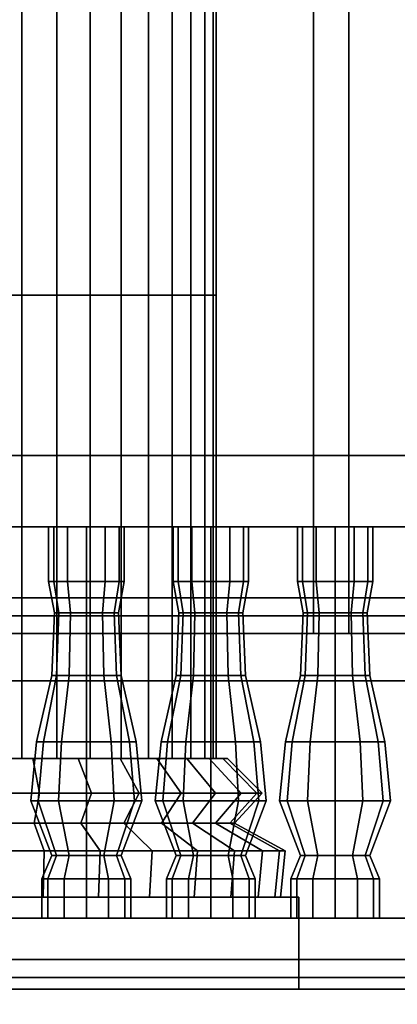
# Model space of a CAD drawing. Header units: metres. Extents: x 1.5 to 35.5, y 0 to 14.7.
# Tile 25 of 60: x 14.807 to 15.445, y 0.875 to 2.535. Entities that reach past the tile are written whole.
import ezdxf

# ---------------------------------------------------------------- set-up
doc = ezdxf.new("R2010")
doc.units = ezdxf.units.M
for name, color, linetype in [('FRAME', 8, 'Continuous'), ('GLASS', 5, 'Continuous'), ('GRANITE', 8, 'Continuous'), ('INTERIOR_FLOOR', 8, 'Continuous'), ('INTERIOR_WALL', 8, 'Continuous'), ('PLASTER', 8, 'Continuous'), ('RUSTIC', 8, 'Continuous'), ('STUCCO', 8, 'Continuous')]:
    doc.layers.add(name, color=color, linetype=linetype)

msp = doc.modelspace()

# ---------------------------------------------------------------- linework, layer by layer
at = {"layer": 'FRAME'}
for points in [[(15.3633, 1.5), (15.3033, 1.5), (15.3033, 4), (15.3633, 4)], [(15.3033, 1.5), (15.3633, 1.5), (15.3633, 4), (15.3033, 4)], [(15.3633, 1.5), (15.3033, 1.5), (15.3033, 4), (15.3633, 4)], [(15.3033, 1.5), (15.3633, 1.5), (15.3633, 4), (15.3033, 4)], [(16.0333, 1.5), (14.6333, 1.5), (14.6333, 1.56), (16.0333, 1.56)], [(14.6333, 1.5), (16.0333, 1.5), (16.0333, 1.56), (14.6333, 1.56)], [(16.0333, 1.5), (14.6333, 1.5), (14.6333, 1.56), (16.0333, 1.56)], [(14.6333, 1.5), (16.0333, 1.5), (16.0333, 1.56), (14.6333, 1.56)]]:
    msp.add_lwpolyline(points, close=True, dxfattribs=at)
at = {"layer": 'GLASS'}
for points in [[(16.0033, 1.53), (14.6633, 1.53), (14.6633, 3.97), (16.0033, 3.97)], [(14.6633, 1.53), (16.0033, 1.53), (16.0033, 3.97), (14.6633, 3.97)], [(16.0033, 1.53), (14.6633, 1.53), (14.6633, 3.97), (16.0033, 3.97)], [(14.6633, 1.53), (16.0033, 1.53), (16.0033, 3.97), (14.6633, 3.97)]]:
    msp.add_lwpolyline(points, close=True, dxfattribs=at)
at = {"layer": 'GRANITE'}
for points in [[(26, 0.84), (10, 0.84), (10, 0.9), (26, 0.9)], [(10, 0.84), (26, 0.84), (26, 0.9), (10, 0.9)], [(23, 0), (13, 0), (13, 0.9), (23, 0.9)], [(13, 0), (23, 0), (23, 0.9), (13, 0.9)], [(21.6, 0), (14.4, 0), (14.4, 0.9), (21.6, 0.9)], [(14.4, 0), (21.6, 0), (21.6, 0.9), (14.4, 0.9)]]:
    msp.add_lwpolyline(points, close=True, dxfattribs=at)
at = {"layer": 'INTERIOR_FLOOR'}
for points in [[(29.55, 0.9), (6.45, 0.9), (6.45, 0.92), (29.55, 0.92)], [(6.45, 0.9), (29.55, 0.9), (29.55, 0.92), (6.45, 0.92)]]:
    msp.add_lwpolyline(points, close=True, dxfattribs=at)
at = {"layer": 'INTERIOR_WALL'}
for points in [[(29.55, 0.9), (6.45, 0.9), (6.45, 7.6), (29.55, 7.6)], [(6.45, 0.9), (29.55, 0.9), (29.55, 7.6), (6.45, 7.6)]]:
    msp.add_lwpolyline(points, close=True, dxfattribs=at)
at = {"layer": 'PLASTER'}
for points in [[(16.0333, 0.9), (14.6333, 0.9), (14.6333, 1.5), (16.0333, 1.5)], [(14.6333, 0.9), (16.0333, 0.9), (16.0333, 1.5), (14.6333, 1.5)], [(16.0333, 0.9), (14.6333, 0.9), (14.6333, 1.5), (16.0333, 1.5)], [(14.6333, 0.9), (16.0333, 0.9), (16.0333, 1.5), (14.6333, 1.5)]]:
    msp.add_lwpolyline(points, close=True, dxfattribs=at)
at = {"layer": 'RUSTIC'}
for points in [[(30, 0), (6, 0), (6, 0.9), (30, 0.9)], [(6, 0), (30, 0), (30, 0.9), (6, 0.9)], [(26, 0), (10, 0), (10, 0.9), (26, 0.9)], [(10, 0), (26, 0), (26, 0.9), (10, 0.9)], [(22, 0), (14, 0), (14, 0.9), (22, 0.9)], [(14, 0), (22, 0), (22, 0.9), (14, 0.9)]]:
    msp.add_lwpolyline(points, close=True, dxfattribs=at)
at = {"layer": 'STUCCO'}
for points in [[(14.8108, 2.0707), (14.75, 2.0707), (14.75, 2.8525), (14.8108, 2.8525)], [(14.75, 2.0707), (14.8108, 2.0707), (14.8108, 2.8525), (14.75, 2.8525)], [(14.8702, 2.0707), (14.8108, 2.0707), (14.8108, 2.8525), (14.8702, 2.8525)], [(14.8108, 2.0707), (14.8702, 2.0707), (14.8702, 2.8525), (14.8108, 2.8525)], [(14.9266, 2.0707), (14.8702, 2.0707), (14.8702, 2.8525), (14.9266, 2.8525)], [(14.8702, 2.0707), (14.9266, 2.0707), (14.9266, 2.8525), (14.8702, 2.8525)], [(14.9786, 2.0707), (14.9266, 2.0707), (14.9266, 2.8525), (14.9786, 2.8525)], [(14.9266, 2.0707), (14.9786, 2.0707), (14.9786, 2.8525), (14.9266, 2.8525)], [(15.025, 2.0707), (14.9786, 2.0707), (14.9786, 2.8525), (15.025, 2.8525)], [(14.9786, 2.0707), (15.025, 2.0707), (15.025, 2.8525), (14.9786, 2.8525)], [(15.0646, 2.0707), (15.025, 2.0707), (15.025, 2.8525), (15.0646, 2.8525)], [(15.025, 2.0707), (15.0646, 2.0707), (15.0646, 2.8525), (15.025, 2.8525)], [(15.0965, 2.0707), (15.0646, 2.0707), (15.0646, 2.8525), (15.0965, 2.8525)], [(15.0646, 2.0707), (15.0965, 2.0707), (15.0965, 2.8525), (15.0646, 2.8525)], [(15.1199, 2.0707), (15.0965, 2.0707), (15.0965, 2.8525), (15.1199, 2.8525)], [(15.0965, 2.0707), (15.1199, 2.0707), (15.1199, 2.8525), (15.0965, 2.8525)], [(15.1341, 2.0707), (15.1199, 2.0707), (15.1199, 2.8525), (15.1341, 2.8525)], [(15.1199, 2.0707), (15.1341, 2.0707), (15.1341, 2.8525), (15.1199, 2.8525)], [(15.1389, 2.0707), (15.1341, 2.0707), (15.1341, 2.8525), (15.1389, 2.8525)], [(15.1341, 2.0707), (15.1389, 2.0707), (15.1389, 2.8525), (15.1341, 2.8525)], [(14.8108, 1.2889), (14.75, 1.2889), (14.75, 2.0707), (14.8108, 2.0707)], [(14.75, 1.2889), (14.8108, 1.2889), (14.8108, 2.0707), (14.75, 2.0707)], [(14.8702, 1.2889), (14.8108, 1.2889), (14.8108, 2.0707), (14.8702, 2.0707)], [(14.8108, 1.2889), (14.8702, 1.2889), (14.8702, 2.0707), (14.8108, 2.0707)], [(14.9266, 1.2889), (14.8702, 1.2889), (14.8702, 2.0707), (14.9266, 2.0707)], [(14.8702, 1.2889), (14.9266, 1.2889), (14.9266, 2.0707), (14.8702, 2.0707)], [(14.9786, 1.2889), (14.9266, 1.2889), (14.9266, 2.0707), (14.9786, 2.0707)], [(14.9266, 1.2889), (14.9786, 1.2889), (14.9786, 2.0707), (14.9266, 2.0707)], [(15.025, 1.2889), (14.9786, 1.2889), (14.9786, 2.0707), (15.025, 2.0707)], [(14.9786, 1.2889), (15.025, 1.2889), (15.025, 2.0707), (14.9786, 2.0707)], [(15.0646, 1.2889), (15.025, 1.2889), (15.025, 2.0707), (15.0646, 2.0707)], [(15.025, 1.2889), (15.0646, 1.2889), (15.0646, 2.0707), (15.025, 2.0707)], [(15.0965, 1.2889), (15.0646, 1.2889), (15.0646, 2.0707), (15.0965, 2.0707)], [(15.0646, 1.2889), (15.0965, 1.2889), (15.0965, 2.0707), (15.0646, 2.0707)], [(15.1199, 1.2889), (15.0965, 1.2889), (15.0965, 2.0707), (15.1199, 2.0707)], [(15.0965, 1.2889), (15.1199, 1.2889), (15.1199, 2.0707), (15.0965, 2.0707)], [(15.1341, 1.2889), (15.1199, 1.2889), (15.1199, 2.0707), (15.1341, 2.0707)], [(15.1199, 1.2889), (15.1341, 1.2889), (15.1341, 2.0707), (15.1199, 2.0707)], [(15.1389, 1.2889), (15.1341, 1.2889), (15.1341, 2.0707), (15.1389, 2.0707)], [(15.1341, 1.2889), (15.1389, 1.2889), (15.1389, 2.0707), (15.1341, 2.0707)], [(16, 1.68), (10.1, 1.68), (10.1, 1.8), (16, 1.8)], [(10.1, 1.68), (16, 1.68), (16, 1.8), (10.1, 1.8)], [(14.8648, 1.5876), (14.8562, 1.5876), (14.8562, 1.68), (14.8648, 1.68)], [(14.8562, 1.5876), (14.8648, 1.5876), (14.8648, 1.68), (14.8562, 1.68)], [(14.8881, 1.5876), (14.8648, 1.5876), (14.8648, 1.68), (14.8881, 1.68)], [(14.8648, 1.5876), (14.8881, 1.5876), (14.8881, 1.68), (14.8648, 1.68)], [(14.92, 1.5876), (14.8881, 1.5876), (14.8881, 1.68), (14.92, 1.68)], [(14.8881, 1.5876), (14.92, 1.5876), (14.92, 1.68), (14.8881, 1.68)], [(14.9519, 1.5876), (14.92, 1.5876), (14.92, 1.68), (14.9519, 1.68)], [(14.92, 1.5876), (14.9519, 1.5876), (14.9519, 1.68), (14.92, 1.68)], [(14.9752, 1.5876), (14.9519, 1.5876), (14.9519, 1.68), (14.9752, 1.68)], [(14.9519, 1.5876), (14.9752, 1.5876), (14.9752, 1.68), (14.9519, 1.68)], [(14.9838, 1.5876), (14.9752, 1.5876), (14.9752, 1.68), (14.9838, 1.68)], [(14.9752, 1.5876), (14.9838, 1.5876), (14.9838, 1.68), (14.9752, 1.68)], [(15.0748, 1.5876), (15.0663, 1.5876), (15.0663, 1.68), (15.0748, 1.68)], [(15.0663, 1.5876), (15.0748, 1.5876), (15.0748, 1.68), (15.0663, 1.68)], [(15.0981, 1.5876), (15.0748, 1.5876), (15.0748, 1.68), (15.0981, 1.68)], [(15.0748, 1.5876), (15.0981, 1.5876), (15.0981, 1.68), (15.0748, 1.68)], [(15.13, 1.5876), (15.0981, 1.5876), (15.0981, 1.68), (15.13, 1.68)], [(15.0981, 1.5876), (15.13, 1.5876), (15.13, 1.68), (15.0981, 1.68)], [(15.1619, 1.5876), (15.13, 1.5876), (15.13, 1.68), (15.1619, 1.68)], [(15.13, 1.5876), (15.1619, 1.5876), (15.1619, 1.68), (15.13, 1.68)], [(15.1852, 1.5876), (15.1619, 1.5876), (15.1619, 1.68), (15.1852, 1.68)], [(15.1619, 1.5876), (15.1852, 1.5876), (15.1852, 1.68), (15.1619, 1.68)], [(15.1937, 1.5876), (15.1852, 1.5876), (15.1852, 1.68), (15.1937, 1.68)], [(15.1852, 1.5876), (15.1937, 1.5876), (15.1937, 1.68), (15.1852, 1.68)], [(15.2848, 1.5876), (15.2762, 1.5876), (15.2762, 1.68), (15.2848, 1.68)], [(15.2762, 1.5876), (15.2848, 1.5876), (15.2848, 1.68), (15.2762, 1.68)], [(15.3081, 1.5876), (15.2848, 1.5876), (15.2848, 1.68), (15.3081, 1.68)], [(15.2848, 1.5876), (15.3081, 1.5876), (15.3081, 1.68), (15.2848, 1.68)], [(15.34, 1.5876), (15.3081, 1.5876), (15.3081, 1.68), (15.34, 1.68)], [(15.3081, 1.5876), (15.34, 1.5876), (15.34, 1.68), (15.3081, 1.68)], [(15.3719, 1.5876), (15.34, 1.5876), (15.34, 1.68), (15.3719, 1.68)], [(15.34, 1.5876), (15.3719, 1.5876), (15.3719, 1.68), (15.34, 1.68)], [(15.3952, 1.5876), (15.3719, 1.5876), (15.3719, 1.68), (15.3952, 1.68)], [(15.3719, 1.5876), (15.3952, 1.5876), (15.3952, 1.68), (15.3719, 1.68)], [(15.4038, 1.5876), (15.3952, 1.5876), (15.3952, 1.68), (15.4038, 1.68)], [(15.3952, 1.5876), (15.4038, 1.5876), (15.4038, 1.68), (15.3952, 1.68)], [(14.8732, 1.5348), (14.866, 1.5348), (14.8562, 1.5876), (14.8648, 1.5876)], [(14.866, 1.5348), (14.8732, 1.5348), (14.8648, 1.5876), (14.8562, 1.5876)], [(14.893, 1.5348), (14.8732, 1.5348), (14.8648, 1.5876), (14.8881, 1.5876)], [(14.8732, 1.5348), (14.893, 1.5348), (14.8881, 1.5876), (14.8648, 1.5876)], [(14.92, 1.5348), (14.893, 1.5348), (14.8881, 1.5876), (14.92, 1.5876)], [(14.893, 1.5348), (14.92, 1.5348), (14.92, 1.5876), (14.8881, 1.5876)], [(14.947, 1.5348), (14.92, 1.5348), (14.92, 1.5876), (14.9519, 1.5876)], [(14.92, 1.5348), (14.947, 1.5348), (14.9519, 1.5876), (14.92, 1.5876)], [(14.9668, 1.5348), (14.947, 1.5348), (14.9519, 1.5876), (14.9752, 1.5876)], [(14.947, 1.5348), (14.9668, 1.5348), (14.9752, 1.5876), (14.9519, 1.5876)], [(14.974, 1.5348), (14.9668, 1.5348), (14.9752, 1.5876), (14.9838, 1.5876)], [(14.9668, 1.5348), (14.974, 1.5348), (14.9838, 1.5876), (14.9752, 1.5876)], [(15.0832, 1.5348), (15.076, 1.5348), (15.0663, 1.5876), (15.0748, 1.5876)], [(15.076, 1.5348), (15.0832, 1.5348), (15.0748, 1.5876), (15.0663, 1.5876)], [(15.103, 1.5348), (15.0832, 1.5348), (15.0748, 1.5876), (15.0981, 1.5876)], [(15.0832, 1.5348), (15.103, 1.5348), (15.0981, 1.5876), (15.0748, 1.5876)], [(15.13, 1.5348), (15.103, 1.5348), (15.0981, 1.5876), (15.13, 1.5876)], [(15.103, 1.5348), (15.13, 1.5348), (15.13, 1.5876), (15.0981, 1.5876)], [(15.157, 1.5348), (15.13, 1.5348), (15.13, 1.5876), (15.1619, 1.5876)], [(15.13, 1.5348), (15.157, 1.5348), (15.1619, 1.5876), (15.13, 1.5876)], [(15.1768, 1.5348), (15.157, 1.5348), (15.1619, 1.5876), (15.1852, 1.5876)], [(15.157, 1.5348), (15.1768, 1.5348), (15.1852, 1.5876), (15.1619, 1.5876)], [(15.184, 1.5348), (15.1768, 1.5348), (15.1852, 1.5876), (15.1937, 1.5876)], [(15.1768, 1.5348), (15.184, 1.5348), (15.1937, 1.5876), (15.1852, 1.5876)], [(15.2932, 1.5348), (15.286, 1.5348), (15.2762, 1.5876), (15.2848, 1.5876)], [(15.286, 1.5348), (15.2932, 1.5348), (15.2848, 1.5876), (15.2762, 1.5876)], [(15.313, 1.5348), (15.2932, 1.5348), (15.2848, 1.5876), (15.3081, 1.5876)], [(15.2932, 1.5348), (15.313, 1.5348), (15.3081, 1.5876), (15.2848, 1.5876)], [(15.34, 1.5348), (15.313, 1.5348), (15.3081, 1.5876), (15.34, 1.5876)], [(15.313, 1.5348), (15.34, 1.5348), (15.34, 1.5876), (15.3081, 1.5876)], [(15.367, 1.5348), (15.34, 1.5348), (15.34, 1.5876), (15.3719, 1.5876)], [(15.34, 1.5348), (15.367, 1.5348), (15.3719, 1.5876), (15.34, 1.5876)], [(15.3868, 1.5348), (15.367, 1.5348), (15.3719, 1.5876), (15.3952, 1.5876)], [(15.367, 1.5348), (15.3868, 1.5348), (15.3952, 1.5876), (15.3719, 1.5876)], [(15.394, 1.5348), (15.3868, 1.5348), (15.3952, 1.5876), (15.4038, 1.5876)], [(15.3868, 1.5348), (15.394, 1.5348), (15.4038, 1.5876), (15.3952, 1.5876)], [(14.8693, 1.4292), (14.8615, 1.4292), (14.866, 1.5348), (14.8732, 1.5348)], [(14.8615, 1.4292), (14.8693, 1.4292), (14.8732, 1.5348), (14.866, 1.5348)], [(14.8908, 1.4292), (14.8693, 1.4292), (14.8732, 1.5348), (14.893, 1.5348)], [(14.8693, 1.4292), (14.8908, 1.4292), (14.893, 1.5348), (14.8732, 1.5348)], [(14.92, 1.4292), (14.8908, 1.4292), (14.893, 1.5348), (14.92, 1.5348)], [(14.8908, 1.4292), (14.92, 1.4292), (14.92, 1.5348), (14.893, 1.5348)], [(14.9492, 1.4292), (14.92, 1.4292), (14.92, 1.5348), (14.947, 1.5348)], [(14.92, 1.4292), (14.9492, 1.4292), (14.947, 1.5348), (14.92, 1.5348)], [(14.9707, 1.4292), (14.9492, 1.4292), (14.947, 1.5348), (14.9668, 1.5348)], [(14.9492, 1.4292), (14.9707, 1.4292), (14.9668, 1.5348), (14.947, 1.5348)], [(14.9785, 1.4292), (14.9707, 1.4292), (14.9668, 1.5348), (14.974, 1.5348)], [(14.9707, 1.4292), (14.9785, 1.4292), (14.974, 1.5348), (14.9668, 1.5348)], [(15.0793, 1.4292), (15.0715, 1.4292), (15.076, 1.5348), (15.0832, 1.5348)], [(15.0715, 1.4292), (15.0793, 1.4292), (15.0832, 1.5348), (15.076, 1.5348)], [(15.1007, 1.4292), (15.0793, 1.4292), (15.0832, 1.5348), (15.103, 1.5348)], [(15.0793, 1.4292), (15.1007, 1.4292), (15.103, 1.5348), (15.0832, 1.5348)], [(15.13, 1.4292), (15.1007, 1.4292), (15.103, 1.5348), (15.13, 1.5348)], [(15.1007, 1.4292), (15.13, 1.4292), (15.13, 1.5348), (15.103, 1.5348)], [(15.1593, 1.4292), (15.13, 1.4292), (15.13, 1.5348), (15.157, 1.5348)], [(15.13, 1.4292), (15.1593, 1.4292), (15.157, 1.5348), (15.13, 1.5348)], [(15.1807, 1.4292), (15.1593, 1.4292), (15.157, 1.5348), (15.1768, 1.5348)], [(15.1593, 1.4292), (15.1807, 1.4292), (15.1768, 1.5348), (15.157, 1.5348)], [(15.1885, 1.4292), (15.1807, 1.4292), (15.1768, 1.5348), (15.184, 1.5348)], [(15.1807, 1.4292), (15.1885, 1.4292), (15.184, 1.5348), (15.1768, 1.5348)], [(15.2893, 1.4292), (15.2815, 1.4292), (15.286, 1.5348), (15.2932, 1.5348)], [(15.2815, 1.4292), (15.2893, 1.4292), (15.2932, 1.5348), (15.286, 1.5348)], [(15.3108, 1.4292), (15.2893, 1.4292), (15.2932, 1.5348), (15.313, 1.5348)], [(15.2893, 1.4292), (15.3108, 1.4292), (15.313, 1.5348), (15.2932, 1.5348)], [(15.34, 1.4292), (15.3108, 1.4292), (15.313, 1.5348), (15.34, 1.5348)], [(15.3108, 1.4292), (15.34, 1.4292), (15.34, 1.5348), (15.313, 1.5348)], [(15.3692, 1.4292), (15.34, 1.4292), (15.34, 1.5348), (15.367, 1.5348)], [(15.34, 1.4292), (15.3692, 1.4292), (15.367, 1.5348), (15.34, 1.5348)], [(15.3907, 1.4292), (15.3692, 1.4292), (15.367, 1.5348), (15.3868, 1.5348)], [(15.3692, 1.4292), (15.3907, 1.4292), (15.3868, 1.5348), (15.367, 1.5348)], [(15.3985, 1.4292), (15.3907, 1.4292), (15.3868, 1.5348), (15.394, 1.5348)], [(15.3907, 1.4292), (15.3985, 1.4292), (15.394, 1.5348), (15.3868, 1.5348)], [(16.2533, 1.42), (14.4133, 1.42), (14.4133, 1.5), (16.2533, 1.5)], [(14.4133, 1.42), (16.2533, 1.42), (16.2533, 1.5), (14.4133, 1.5)], [(16.2533, 1.42), (14.4133, 1.42), (14.4133, 1.5), (16.2533, 1.5)], [(14.4133, 1.42), (16.2533, 1.42), (16.2533, 1.5), (14.4133, 1.5)], [(14.8473, 1.317), (14.836, 1.317), (14.8615, 1.4292), (14.8693, 1.4292)], [(14.836, 1.317), (14.8473, 1.317), (14.8693, 1.4292), (14.8615, 1.4292)], [(14.878, 1.317), (14.8473, 1.317), (14.8693, 1.4292), (14.8908, 1.4292)], [(14.8473, 1.317), (14.878, 1.317), (14.8908, 1.4292), (14.8693, 1.4292)], [(14.92, 1.317), (14.878, 1.317), (14.8908, 1.4292), (14.92, 1.4292)], [(14.878, 1.317), (14.92, 1.317), (14.92, 1.4292), (14.8908, 1.4292)], [(14.962, 1.317), (14.92, 1.317), (14.92, 1.4292), (14.9492, 1.4292)], [(14.92, 1.317), (14.962, 1.317), (14.9492, 1.4292), (14.92, 1.4292)], [(14.9927, 1.317), (14.962, 1.317), (14.9492, 1.4292), (14.9707, 1.4292)], [(14.962, 1.317), (14.9927, 1.317), (14.9707, 1.4292), (14.9492, 1.4292)], [(15.004, 1.317), (14.9927, 1.317), (14.9707, 1.4292), (14.9785, 1.4292)], [(14.9927, 1.317), (15.004, 1.317), (14.9785, 1.4292), (14.9707, 1.4292)], [(15.0572, 1.317), (15.046, 1.317), (15.0715, 1.4292), (15.0793, 1.4292)], [(15.046, 1.317), (15.0572, 1.317), (15.0793, 1.4292), (15.0715, 1.4292)], [(15.088, 1.317), (15.0572, 1.317), (15.0793, 1.4292), (15.1007, 1.4292)], [(15.0572, 1.317), (15.088, 1.317), (15.1007, 1.4292), (15.0793, 1.4292)], [(15.13, 1.317), (15.088, 1.317), (15.1007, 1.4292), (15.13, 1.4292)], [(15.088, 1.317), (15.13, 1.317), (15.13, 1.4292), (15.1007, 1.4292)], [(15.172, 1.317), (15.13, 1.317), (15.13, 1.4292), (15.1593, 1.4292)], [(15.13, 1.317), (15.172, 1.317), (15.1593, 1.4292), (15.13, 1.4292)], [(15.2027, 1.317), (15.172, 1.317), (15.1593, 1.4292), (15.1807, 1.4292)], [(15.172, 1.317), (15.2027, 1.317), (15.1807, 1.4292), (15.1593, 1.4292)], [(15.214, 1.317), (15.2027, 1.317), (15.1807, 1.4292), (15.1885, 1.4292)], [(15.2027, 1.317), (15.214, 1.317), (15.1885, 1.4292), (15.1807, 1.4292)], [(15.2673, 1.317), (15.256, 1.317), (15.2815, 1.4292), (15.2893, 1.4292)], [(15.256, 1.317), (15.2673, 1.317), (15.2893, 1.4292), (15.2815, 1.4292)], [(15.298, 1.317), (15.2673, 1.317), (15.2893, 1.4292), (15.3108, 1.4292)], [(15.2673, 1.317), (15.298, 1.317), (15.3108, 1.4292), (15.2893, 1.4292)], [(15.34, 1.317), (15.298, 1.317), (15.3108, 1.4292), (15.34, 1.4292)], [(15.298, 1.317), (15.34, 1.317), (15.34, 1.4292), (15.3108, 1.4292)], [(15.382, 1.317), (15.34, 1.317), (15.34, 1.4292), (15.3692, 1.4292)], [(15.34, 1.317), (15.382, 1.317), (15.3692, 1.4292), (15.34, 1.4292)], [(15.4128, 1.317), (15.382, 1.317), (15.3692, 1.4292), (15.3907, 1.4292)], [(15.382, 1.317), (15.4128, 1.317), (15.3907, 1.4292), (15.3692, 1.4292)], [(15.424, 1.317), (15.4128, 1.317), (15.3907, 1.4292), (15.3985, 1.4292)], [(15.4128, 1.317), (15.424, 1.317), (15.3985, 1.4292), (15.3907, 1.4292)], [(14.8388, 1.218), (14.8262, 1.218), (14.836, 1.317), (14.8473, 1.317)], [(14.8262, 1.218), (14.8388, 1.218), (14.8473, 1.317), (14.836, 1.317)], [(14.8731, 1.218), (14.8388, 1.218), (14.8473, 1.317), (14.878, 1.317)], [(14.8388, 1.218), (14.8731, 1.218), (14.878, 1.317), (14.8473, 1.317)], [(14.92, 1.218), (14.8731, 1.218), (14.878, 1.317), (14.92, 1.317)], [(14.8731, 1.218), (14.92, 1.218), (14.92, 1.317), (14.878, 1.317)], [(14.9669, 1.218), (14.92, 1.218), (14.92, 1.317), (14.962, 1.317)], [(14.92, 1.218), (14.9669, 1.218), (14.962, 1.317), (14.92, 1.317)], [(15.0012, 1.218), (14.9669, 1.218), (14.962, 1.317), (14.9927, 1.317)], [(14.9669, 1.218), (15.0012, 1.218), (14.9927, 1.317), (14.962, 1.317)], [(15.0137, 1.218), (15.0012, 1.218), (14.9927, 1.317), (15.004, 1.317)], [(15.0012, 1.218), (15.0137, 1.218), (15.004, 1.317), (14.9927, 1.317)], [(15.0488, 1.218), (15.0363, 1.218), (15.046, 1.317), (15.0572, 1.317)], [(15.0363, 1.218), (15.0488, 1.218), (15.0572, 1.317), (15.046, 1.317)], [(15.0831, 1.218), (15.0488, 1.218), (15.0572, 1.317), (15.088, 1.317)], [(15.0488, 1.218), (15.0831, 1.218), (15.088, 1.317), (15.0572, 1.317)], [(15.13, 1.218), (15.0831, 1.218), (15.088, 1.317), (15.13, 1.317)], [(15.0831, 1.218), (15.13, 1.218), (15.13, 1.317), (15.088, 1.317)], [(15.1769, 1.218), (15.13, 1.218), (15.13, 1.317), (15.172, 1.317)], [(15.13, 1.218), (15.1769, 1.218), (15.172, 1.317), (15.13, 1.317)], [(15.2112, 1.218), (15.1769, 1.218), (15.172, 1.317), (15.2027, 1.317)], [(15.1769, 1.218), (15.2112, 1.218), (15.2027, 1.317), (15.172, 1.317)], [(15.2238, 1.218), (15.2112, 1.218), (15.2027, 1.317), (15.214, 1.317)], [(15.2112, 1.218), (15.2238, 1.218), (15.214, 1.317), (15.2027, 1.317)], [(15.2588, 1.218), (15.2462, 1.218), (15.256, 1.317), (15.2673, 1.317)], [(15.2462, 1.218), (15.2588, 1.218), (15.2673, 1.317), (15.256, 1.317)], [(15.2931, 1.218), (15.2588, 1.218), (15.2673, 1.317), (15.298, 1.317)], [(15.2588, 1.218), (15.2931, 1.218), (15.298, 1.317), (15.2673, 1.317)], [(15.34, 1.218), (15.2931, 1.218), (15.298, 1.317), (15.34, 1.317)], [(15.2931, 1.218), (15.34, 1.218), (15.34, 1.317), (15.298, 1.317)], [(15.3869, 1.218), (15.34, 1.218), (15.34, 1.317), (15.382, 1.317)], [(15.34, 1.218), (15.3869, 1.218), (15.382, 1.317), (15.34, 1.317)], [(15.4212, 1.218), (15.3869, 1.218), (15.382, 1.317), (15.4128, 1.317)], [(15.3869, 1.218), (15.4212, 1.218), (15.4128, 1.317), (15.382, 1.317)], [(15.4337, 1.218), (15.4212, 1.218), (15.4128, 1.317), (15.424, 1.317)], [(15.4212, 1.218), (15.4337, 1.218), (15.424, 1.317), (15.4128, 1.317)], [(14.841, 1.2306), (14.75, 1.2306), (14.75, 1.2889), (14.8297, 1.2889)], [(14.75, 1.2306), (14.841, 1.2306), (14.8297, 1.2889), (14.75, 1.2889)], [(14.9286, 1.2306), (14.841, 1.2306), (14.8297, 1.2889), (14.9063, 1.2889)], [(14.841, 1.2306), (14.9286, 1.2306), (14.9063, 1.2889), (14.8297, 1.2889)], [(15.0093, 1.2306), (14.9286, 1.2306), (14.9063, 1.2889), (14.9769, 1.2889)], [(14.9286, 1.2306), (15.0093, 1.2306), (14.9769, 1.2889), (14.9063, 1.2889)], [(15.08, 1.2306), (15.0093, 1.2306), (14.9769, 1.2889), (15.0387, 1.2889)], [(15.0093, 1.2306), (15.08, 1.2306), (15.0387, 1.2889), (14.9769, 1.2889)], [(15.138, 1.2306), (15.08, 1.2306), (15.0387, 1.2889), (15.0895, 1.2889)], [(15.08, 1.2306), (15.138, 1.2306), (15.0895, 1.2889), (15.0387, 1.2889)], [(15.1811, 1.2306), (15.138, 1.2306), (15.0895, 1.2889), (15.1273, 1.2889)], [(15.138, 1.2306), (15.1811, 1.2306), (15.1273, 1.2889), (15.0895, 1.2889)], [(15.2077, 1.2306), (15.1811, 1.2306), (15.1273, 1.2889), (15.1505, 1.2889)], [(15.1811, 1.2306), (15.2077, 1.2306), (15.1505, 1.2889), (15.1273, 1.2889)], [(15.2167, 1.2306), (15.2077, 1.2306), (15.1505, 1.2889), (15.1583, 1.2889)], [(15.2077, 1.2306), (15.2167, 1.2306), (15.1583, 1.2889), (15.1505, 1.2889)], [(14.8319, 1.18), (14.75, 1.18), (14.75, 1.2306), (14.841, 1.2306)], [(14.75, 1.18), (14.8319, 1.18), (14.841, 1.2306), (14.75, 1.2306)], [(14.9107, 1.18), (14.8319, 1.18), (14.841, 1.2306), (14.9286, 1.2306)], [(14.8319, 1.18), (14.9107, 1.18), (14.9286, 1.2306), (14.841, 1.2306)], [(14.9833, 1.18), (14.9107, 1.18), (14.9286, 1.2306), (15.0093, 1.2306)], [(14.9107, 1.18), (14.9833, 1.18), (15.0093, 1.2306), (14.9286, 1.2306)], [(15.047, 1.18), (14.9833, 1.18), (15.0093, 1.2306), (15.08, 1.2306)], [(14.9833, 1.18), (15.047, 1.18), (15.08, 1.2306), (15.0093, 1.2306)], [(15.0992, 1.18), (15.047, 1.18), (15.08, 1.2306), (15.138, 1.2306)], [(15.047, 1.18), (15.0992, 1.18), (15.138, 1.2306), (15.08, 1.2306)], [(15.138, 1.18), (15.0992, 1.18), (15.138, 1.2306), (15.1811, 1.2306)], [(15.0992, 1.18), (15.138, 1.18), (15.1811, 1.2306), (15.138, 1.2306)], [(15.1619, 1.18), (15.138, 1.18), (15.1811, 1.2306), (15.2077, 1.2306)], [(15.138, 1.18), (15.1619, 1.18), (15.2077, 1.2306), (15.1811, 1.2306)], [(15.17, 1.18), (15.1619, 1.18), (15.2077, 1.2306), (15.2167, 1.2306)], [(15.1619, 1.18), (15.17, 1.18), (15.2167, 1.2306), (15.2077, 1.2306)], [(14.8693, 1.1256), (14.8615, 1.1256), (14.8262, 1.218), (14.8388, 1.218)], [(14.8615, 1.1256), (14.8693, 1.1256), (14.8388, 1.218), (14.8262, 1.218)], [(14.8908, 1.1256), (14.8693, 1.1256), (14.8388, 1.218), (14.8731, 1.218)], [(14.8693, 1.1256), (14.8908, 1.1256), (14.8731, 1.218), (14.8388, 1.218)], [(14.92, 1.1256), (14.8908, 1.1256), (14.8731, 1.218), (14.92, 1.218)], [(14.8908, 1.1256), (14.92, 1.1256), (14.92, 1.218), (14.8731, 1.218)], [(14.9492, 1.1256), (14.92, 1.1256), (14.92, 1.218), (14.9669, 1.218)], [(14.92, 1.1256), (14.9492, 1.1256), (14.9669, 1.218), (14.92, 1.218)], [(14.9707, 1.1256), (14.9492, 1.1256), (14.9669, 1.218), (15.0012, 1.218)], [(14.9492, 1.1256), (14.9707, 1.1256), (15.0012, 1.218), (14.9669, 1.218)], [(14.9785, 1.1256), (14.9707, 1.1256), (15.0012, 1.218), (15.0137, 1.218)], [(14.9707, 1.1256), (14.9785, 1.1256), (15.0137, 1.218), (15.0012, 1.218)], [(15.0793, 1.1256), (15.0715, 1.1256), (15.0363, 1.218), (15.0488, 1.218)], [(15.0715, 1.1256), (15.0793, 1.1256), (15.0488, 1.218), (15.0363, 1.218)], [(15.1007, 1.1256), (15.0793, 1.1256), (15.0488, 1.218), (15.0831, 1.218)], [(15.0793, 1.1256), (15.1007, 1.1256), (15.0831, 1.218), (15.0488, 1.218)], [(15.13, 1.1256), (15.1007, 1.1256), (15.0831, 1.218), (15.13, 1.218)], [(15.1007, 1.1256), (15.13, 1.1256), (15.13, 1.218), (15.0831, 1.218)], [(15.1593, 1.1256), (15.13, 1.1256), (15.13, 1.218), (15.1769, 1.218)], [(15.13, 1.1256), (15.1593, 1.1256), (15.1769, 1.218), (15.13, 1.218)], [(15.1807, 1.1256), (15.1593, 1.1256), (15.1769, 1.218), (15.2112, 1.218)], [(15.1593, 1.1256), (15.1807, 1.1256), (15.2112, 1.218), (15.1769, 1.218)], [(15.1885, 1.1256), (15.1807, 1.1256), (15.2112, 1.218), (15.2238, 1.218)], [(15.1807, 1.1256), (15.1885, 1.1256), (15.2238, 1.218), (15.2112, 1.218)], [(15.2893, 1.1256), (15.2815, 1.1256), (15.2462, 1.218), (15.2588, 1.218)], [(15.2815, 1.1256), (15.2893, 1.1256), (15.2588, 1.218), (15.2462, 1.218)], [(15.3108, 1.1256), (15.2893, 1.1256), (15.2588, 1.218), (15.2931, 1.218)], [(15.2893, 1.1256), (15.3108, 1.1256), (15.2931, 1.218), (15.2588, 1.218)], [(15.34, 1.1256), (15.3108, 1.1256), (15.2931, 1.218), (15.34, 1.218)], [(15.3108, 1.1256), (15.34, 1.1256), (15.34, 1.218), (15.2931, 1.218)], [(15.3692, 1.1256), (15.34, 1.1256), (15.34, 1.218), (15.3869, 1.218)], [(15.34, 1.1256), (15.3692, 1.1256), (15.3869, 1.218), (15.34, 1.218)], [(15.3907, 1.1256), (15.3692, 1.1256), (15.3869, 1.218), (15.4212, 1.218)], [(15.3692, 1.1256), (15.3907, 1.1256), (15.4212, 1.218), (15.3869, 1.218)], [(15.3985, 1.1256), (15.3907, 1.1256), (15.4212, 1.218), (15.4337, 1.218)], [(15.3907, 1.1256), (15.3985, 1.1256), (15.4337, 1.218), (15.4212, 1.218)], [(14.8486, 1.1333), (14.75, 1.1333), (14.75, 1.18), (14.8319, 1.18)], [(14.75, 1.1333), (14.8486, 1.1333), (14.8319, 1.18), (14.75, 1.18)], [(14.9435, 1.1333), (14.8486, 1.1333), (14.8319, 1.18), (14.9107, 1.18)], [(14.8486, 1.1333), (14.9435, 1.1333), (14.9107, 1.18), (14.8319, 1.18)], [(15.0309, 1.1333), (14.9435, 1.1333), (14.9107, 1.18), (14.9833, 1.18)], [(14.9435, 1.1333), (15.0309, 1.1333), (14.9833, 1.18), (14.9107, 1.18)], [(15.1075, 1.1333), (15.0309, 1.1333), (14.9833, 1.18), (15.047, 1.18)], [(15.0309, 1.1333), (15.1075, 1.1333), (15.047, 1.18), (14.9833, 1.18)], [(15.1703, 1.1333), (15.1075, 1.1333), (15.047, 1.18), (15.0992, 1.18)], [(15.1075, 1.1333), (15.1703, 1.1333), (15.0992, 1.18), (15.047, 1.18)], [(15.2171, 1.1333), (15.1703, 1.1333), (15.0992, 1.18), (15.138, 1.18)], [(15.1703, 1.1333), (15.2171, 1.1333), (15.138, 1.18), (15.0992, 1.18)], [(15.2458, 1.1333), (15.2171, 1.1333), (15.138, 1.18), (15.1619, 1.18)], [(15.2171, 1.1333), (15.2458, 1.1333), (15.1619, 1.18), (15.138, 1.18)], [(15.2556, 1.1333), (15.2458, 1.1333), (15.1619, 1.18), (15.17, 1.18)], [(15.2458, 1.1333), (15.2556, 1.1333), (15.17, 1.18), (15.1619, 1.18)], [(14.8471, 1.0556), (14.75, 1.0556), (14.75, 1.1333), (14.8486, 1.1333)], [(14.75, 1.0556), (14.8471, 1.0556), (14.8486, 1.1333), (14.75, 1.1333)], [(14.9405, 1.0556), (14.8471, 1.0556), (14.8486, 1.1333), (14.9435, 1.1333)], [(14.8471, 1.0556), (14.9405, 1.0556), (14.9435, 1.1333), (14.8486, 1.1333)], [(15.0266, 1.0556), (14.9405, 1.0556), (14.9435, 1.1333), (15.0309, 1.1333)], [(14.9405, 1.0556), (15.0266, 1.0556), (15.0309, 1.1333), (14.9435, 1.1333)], [(15.102, 1.0556), (15.0266, 1.0556), (15.0309, 1.1333), (15.1075, 1.1333)], [(15.0266, 1.0556), (15.102, 1.0556), (15.1075, 1.1333), (15.0309, 1.1333)], [(15.1639, 1.0556), (15.102, 1.0556), (15.1075, 1.1333), (15.1703, 1.1333)], [(15.102, 1.0556), (15.1639, 1.0556), (15.1703, 1.1333), (15.1075, 1.1333)], [(15.2099, 1.0556), (15.1639, 1.0556), (15.1703, 1.1333), (15.2171, 1.1333)], [(15.1639, 1.0556), (15.2099, 1.0556), (15.2171, 1.1333), (15.1703, 1.1333)], [(15.2382, 1.0556), (15.2099, 1.0556), (15.2171, 1.1333), (15.2458, 1.1333)], [(15.2099, 1.0556), (15.2382, 1.0556), (15.2458, 1.1333), (15.2171, 1.1333)], [(15.2478, 1.0556), (15.2382, 1.0556), (15.2458, 1.1333), (15.2556, 1.1333)], [(15.2382, 1.0556), (15.2478, 1.0556), (15.2556, 1.1333), (15.2458, 1.1333)], [(14.8551, 1.086), (14.845, 1.086), (14.8615, 1.1256), (14.8693, 1.1256)], [(14.845, 1.086), (14.8551, 1.086), (14.8693, 1.1256), (14.8615, 1.1256)], [(14.8825, 1.086), (14.8551, 1.086), (14.8693, 1.1256), (14.8908, 1.1256)], [(14.8551, 1.086), (14.8825, 1.086), (14.8908, 1.1256), (14.8693, 1.1256)], [(14.92, 1.086), (14.8825, 1.086), (14.8908, 1.1256), (14.92, 1.1256)], [(14.8825, 1.086), (14.92, 1.086), (14.92, 1.1256), (14.8908, 1.1256)], [(14.9575, 1.086), (14.92, 1.086), (14.92, 1.1256), (14.9492, 1.1256)], [(14.92, 1.086), (14.9575, 1.086), (14.9492, 1.1256), (14.92, 1.1256)], [(14.9849, 1.086), (14.9575, 1.086), (14.9492, 1.1256), (14.9707, 1.1256)], [(14.9575, 1.086), (14.9849, 1.086), (14.9707, 1.1256), (14.9492, 1.1256)], [(14.995, 1.086), (14.9849, 1.086), (14.9707, 1.1256), (14.9785, 1.1256)], [(14.9849, 1.086), (14.995, 1.086), (14.9785, 1.1256), (14.9707, 1.1256)], [(15.065, 1.086), (15.055, 1.086), (15.0715, 1.1256), (15.0793, 1.1256)], [(15.055, 1.086), (15.065, 1.086), (15.0793, 1.1256), (15.0715, 1.1256)], [(15.0925, 1.086), (15.065, 1.086), (15.0793, 1.1256), (15.1007, 1.1256)], [(15.065, 1.086), (15.0925, 1.086), (15.1007, 1.1256), (15.0793, 1.1256)], [(15.13, 1.086), (15.0925, 1.086), (15.1007, 1.1256), (15.13, 1.1256)], [(15.0925, 1.086), (15.13, 1.086), (15.13, 1.1256), (15.1007, 1.1256)], [(15.1675, 1.086), (15.13, 1.086), (15.13, 1.1256), (15.1593, 1.1256)], [(15.13, 1.086), (15.1675, 1.086), (15.1593, 1.1256), (15.13, 1.1256)], [(15.195, 1.086), (15.1675, 1.086), (15.1593, 1.1256), (15.1807, 1.1256)], [(15.1675, 1.086), (15.195, 1.086), (15.1807, 1.1256), (15.1593, 1.1256)], [(15.205, 1.086), (15.195, 1.086), (15.1807, 1.1256), (15.1885, 1.1256)], [(15.195, 1.086), (15.205, 1.086), (15.1885, 1.1256), (15.1807, 1.1256)], [(15.2751, 1.086), (15.265, 1.086), (15.2815, 1.1256), (15.2893, 1.1256)], [(15.265, 1.086), (15.2751, 1.086), (15.2893, 1.1256), (15.2815, 1.1256)], [(15.3025, 1.086), (15.2751, 1.086), (15.2893, 1.1256), (15.3108, 1.1256)], [(15.2751, 1.086), (15.3025, 1.086), (15.3108, 1.1256), (15.2893, 1.1256)], [(15.34, 1.086), (15.3025, 1.086), (15.3108, 1.1256), (15.34, 1.1256)], [(15.3025, 1.086), (15.34, 1.086), (15.34, 1.1256), (15.3108, 1.1256)], [(15.3775, 1.086), (15.34, 1.086), (15.34, 1.1256), (15.3692, 1.1256)], [(15.34, 1.086), (15.3775, 1.086), (15.3692, 1.1256), (15.34, 1.1256)], [(15.4049, 1.086), (15.3775, 1.086), (15.3692, 1.1256), (15.3907, 1.1256)], [(15.3775, 1.086), (15.4049, 1.086), (15.3907, 1.1256), (15.3692, 1.1256)], [(15.415, 1.086), (15.4049, 1.086), (15.3907, 1.1256), (15.3985, 1.1256)], [(15.4049, 1.086), (15.415, 1.086), (15.3985, 1.1256), (15.3907, 1.1256)], [(14.8551, 1.02), (14.845, 1.02), (14.845, 1.086), (14.8551, 1.086)], [(14.845, 1.02), (14.8551, 1.02), (14.8551, 1.086), (14.845, 1.086)], [(14.8825, 1.02), (14.8551, 1.02), (14.8551, 1.086), (14.8825, 1.086)], [(14.8551, 1.02), (14.8825, 1.02), (14.8825, 1.086), (14.8551, 1.086)], [(14.92, 1.02), (14.8825, 1.02), (14.8825, 1.086), (14.92, 1.086)], [(14.8825, 1.02), (14.92, 1.02), (14.92, 1.086), (14.8825, 1.086)], [(14.9575, 1.02), (14.92, 1.02), (14.92, 1.086), (14.9575, 1.086)], [(14.92, 1.02), (14.9575, 1.02), (14.9575, 1.086), (14.92, 1.086)], [(14.9849, 1.02), (14.9575, 1.02), (14.9575, 1.086), (14.9849, 1.086)], [(14.9575, 1.02), (14.9849, 1.02), (14.9849, 1.086), (14.9575, 1.086)], [(14.995, 1.02), (14.9849, 1.02), (14.9849, 1.086), (14.995, 1.086)], [(14.9849, 1.02), (14.995, 1.02), (14.995, 1.086), (14.9849, 1.086)], [(15.065, 1.02), (15.055, 1.02), (15.055, 1.086), (15.065, 1.086)], [(15.055, 1.02), (15.065, 1.02), (15.065, 1.086), (15.055, 1.086)], [(15.0925, 1.02), (15.065, 1.02), (15.065, 1.086), (15.0925, 1.086)], [(15.065, 1.02), (15.0925, 1.02), (15.0925, 1.086), (15.065, 1.086)], [(15.13, 1.02), (15.0925, 1.02), (15.0925, 1.086), (15.13, 1.086)], [(15.0925, 1.02), (15.13, 1.02), (15.13, 1.086), (15.0925, 1.086)], [(15.1675, 1.02), (15.13, 1.02), (15.13, 1.086), (15.1675, 1.086)], [(15.13, 1.02), (15.1675, 1.02), (15.1675, 1.086), (15.13, 1.086)], [(15.195, 1.02), (15.1675, 1.02), (15.1675, 1.086), (15.195, 1.086)], [(15.1675, 1.02), (15.195, 1.02), (15.195, 1.086), (15.1675, 1.086)], [(15.205, 1.02), (15.195, 1.02), (15.195, 1.086), (15.205, 1.086)], [(15.195, 1.02), (15.205, 1.02), (15.205, 1.086), (15.195, 1.086)], [(15.2751, 1.02), (15.265, 1.02), (15.265, 1.086), (15.2751, 1.086)], [(15.265, 1.02), (15.2751, 1.02), (15.2751, 1.086), (15.265, 1.086)], [(15.3025, 1.02), (15.2751, 1.02), (15.2751, 1.086), (15.3025, 1.086)], [(15.2751, 1.02), (15.3025, 1.02), (15.3025, 1.086), (15.2751, 1.086)], [(15.34, 1.02), (15.3025, 1.02), (15.3025, 1.086), (15.34, 1.086)], [(15.3025, 1.02), (15.34, 1.02), (15.34, 1.086), (15.3025, 1.086)], [(15.3775, 1.02), (15.34, 1.02), (15.34, 1.086), (15.3775, 1.086)], [(15.34, 1.02), (15.3775, 1.02), (15.3775, 1.086), (15.34, 1.086)], [(15.4049, 1.02), (15.3775, 1.02), (15.3775, 1.086), (15.4049, 1.086)], [(15.3775, 1.02), (15.4049, 1.02), (15.4049, 1.086), (15.3775, 1.086)], [(15.415, 1.02), (15.4049, 1.02), (15.4049, 1.086), (15.415, 1.086)], [(15.4049, 1.02), (15.415, 1.02), (15.415, 1.086), (15.4049, 1.086)], [(15.2789, 0.9), (14.2211, 0.9), (14.2211, 1.0556), (15.2789, 1.0556)], [(14.2211, 0.9), (15.2789, 0.9), (15.2789, 1.0556), (14.2211, 1.0556)], [(16, 0.9), (10.1, 0.9), (10.1, 1.02), (16, 1.02)], [(10.1, 0.9), (16, 0.9), (16, 1.02), (10.1, 1.02)], [(30.1, 0.78), (5.9, 0.78), (5.9, 0.95), (30.1, 0.95)], [(5.9, 0.78), (30.1, 0.78), (30.1, 0.95), (5.9, 0.95)]]:
    msp.add_lwpolyline(points, close=True, dxfattribs=at)

doc.saveas('drawing.dxf')
